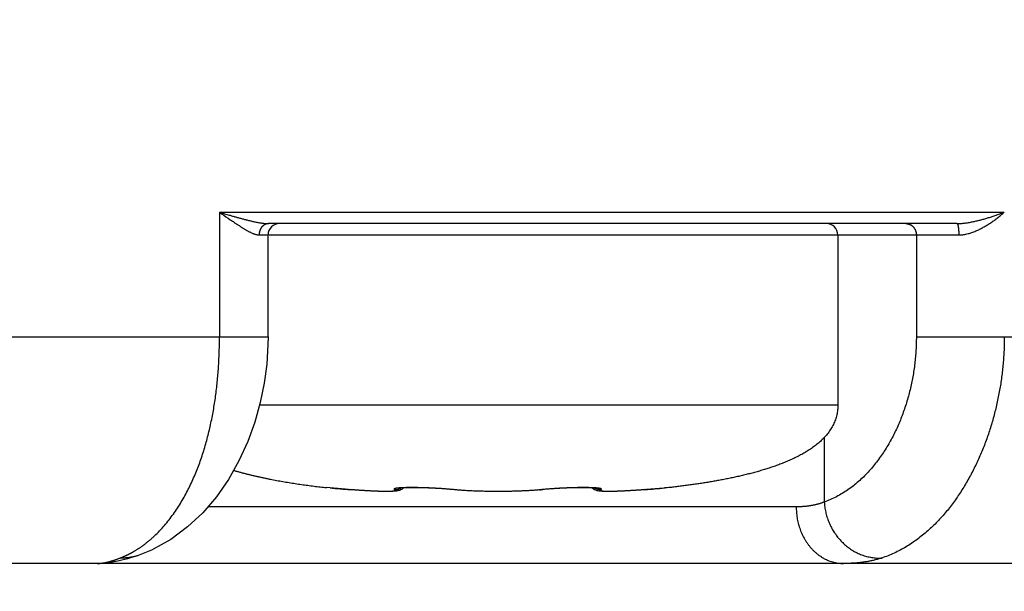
# Model space of a CAD drawing. Header units: millimetres. Extents: x 0 to 1300, y 0 to 891.
# Tile 90 of 127: x 378 to 387, y 429 to 434. Entities that reach past the tile are written whole.
import ezdxf

# ---------------------------------------------------------------- set-up
doc = ezdxf.new("R2010")
doc.units = ezdxf.units.MM
doc.header["$LTSCALE"] = 0.545669
doc.layers.add('NoLayerName_001', color=7, linetype='Continuous')
doc.styles.get("Standard").update_dxf_attribs({"font": 'txt', "bigfont": 'extfont2'})
doc.dimstyles.get("Standard").update_dxf_attribs({"dimtxt": 2.5, "dimasz": 2.5, "dimexe": 1, "dimexo": 1, "dimtad": 1, "dimdec": 3, "dimzin": 0, "dimdsep": 46, "dimtxsty": 'Standard', "dimcen": 2.5, "dimadec": 3, "dimazin": 0, "dimtfac": 0.75, "dimtdec": 3, "dimtmove": 0, "dimatfit": 3, "dimfxl": 1, "dimarcsym": 0})

# ---------------------------------------------------------------- blocks, each defined once
blk = doc.blocks.new('_OPEN30')
at = {"color": 0, "linetype": 'ByBlock', "lineweight": -2}
for p, q in [((-1, 0.267949), (0, 0)), ((0, 0), (-1, -0.267949)), ((0, 0), (-1, 0))]:
    blk.add_line(p, q, dxfattribs=at)
blk = doc.blocks.new('*D28')
at = {"layer": 'Defpoints', "color": 0}
for p in [(338.0505, 432.522), (392.0005, 431.7794), (338.0505, 387.4894)]:
    blk.add_point(p, dxfattribs=at)
at = {"layer": 'NoLayerName_001', "color": 0, "linetype": 'Continuous', "lineweight": 13}
for p, q in [((338.0505, 429.522), (338.0505, 384.4894)), ((392.0005, 428.7794), (392.0005, 384.4894)), ((387.5005, 387.4894), (342.5505, 387.4894))]:
    blk.add_line(p, q, dxfattribs=at)
at = {"layer": 'NoLayerName_001', "color": 0, "lineweight": 13, "xscale": 4.5, "yscale": 4.5, "zscale": 4.5, "rotation": 180}
blk.add_blockref('_OPEN30', (338.0505, 387.4894), dxfattribs=at)
at = {"layer": 'NoLayerName_001', "color": 0, "lineweight": 13, "xscale": 4.5, "yscale": 4.5, "zscale": 4.5}
blk.add_blockref('_OPEN30', (392.0005, 387.4894), dxfattribs=at)
at = {"layer": 'NoLayerName_001', "color": 0, "lineweight": 13, "insert": (365.0255, 396.6424), "char_height": 10.5, "attachment_point": 5}
blk.add_mtext('\\W0.8000;５４', dxfattribs=at)
blk = doc.blocks.new('*D30')
at = {"layer": 'Defpoints', "color": 0}
for p in [(337.5, 522.5), (510, 495), (337.5, 368.7081)]:
    blk.add_point(p, dxfattribs=at)
at = {"layer": 'NoLayerName_001', "color": 0, "linetype": 'Continuous', "lineweight": 13}
for p, q in [((337.5, 519.5), (337.5, 365.7081)), ((510, 492), (510, 365.7081)), ((505.5, 368.7081), (342, 368.7081))]:
    blk.add_line(p, q, dxfattribs=at)
at = {"layer": 'NoLayerName_001', "color": 0, "lineweight": 13, "xscale": 4.5, "yscale": 4.5, "zscale": 4.5, "rotation": 180}
blk.add_blockref('_OPEN30', (337.5, 368.7081), dxfattribs=at)
at = {"layer": 'NoLayerName_001', "color": 0, "lineweight": 13, "xscale": 4.5, "yscale": 4.5, "zscale": 4.5}
blk.add_blockref('_OPEN30', (510, 368.7081), dxfattribs=at)
at = {"layer": 'NoLayerName_001', "color": 0, "lineweight": 13, "insert": (423.75, 378.0029), "char_height": 10.5, "attachment_point": 5}
blk.add_mtext('\\W0.8000;１７３', dxfattribs=at)

msp = doc.modelspace()

# ---------------------------------------------------------------- linework, layer by layer
at = {"layer": 'NoLayerName_001', "color": 60, "linetype": 'Continuous', "lineweight": 25}
for p, q in [((380.0465, 432.2), (380.0465, 431.1)), ((380.0465, 432.2), (386.9687, 432.2)), ((386.5505, 432.1), (380.4803, 432.1)), ((380.3961, 432), (380.4752, 432)), ((380.4752, 431.1), (380.4752, 432)), ((380.485, 432), (386.5671, 432)), ((385.5005, 432), (385.5005, 430.5)), ((386.193, 432), (386.193, 431.1)), ((378.0505, 431.1), (380.4752, 431.1)), ((386.193, 431.1), (392.0505, 431.1)), ((380.401, 430.5), (385.5005, 430.5)), ((385.3808, 430.2124), (385.3808, 429.6428)), ((380.9918, 429.7696), (380.9894, 429.7699)), ((381.0215, 429.767), (380.9894, 429.7699)), ((381.1546, 429.7557), (380.9918, 429.7696)), ((381.2011, 429.7519), (381.2018, 429.7518)), ((382.1353, 429.749), (382.0919, 429.7531)), ((382.1106, 429.7519), (382.1033, 429.752)), ((382.5362, 429.7355), (382.5005, 429.7353)), ((382.538, 429.7355), (382.5005, 429.7353)), ((382.5957, 429.7362), (382.5362, 429.7355)), ((382.6529, 429.7375), (382.5939, 429.7361)), ((382.7092, 429.7394), (382.6512, 429.7374)), ((382.764, 429.742), (382.7075, 429.7393)), ((382.8168, 429.7452), (382.7623, 429.7419)), ((382.8672, 429.7491), (382.8152, 429.7451)), ((382.8666, 429.7491), (382.8657, 429.749)), ((382.9126, 429.7534), (382.8672, 429.7491)), ((382.8904, 429.7519), (382.8977, 429.752)), ((382.9317, 429.7551), (382.9091, 429.7531)), ((382.9515, 429.7568), (382.9272, 429.7548)), ((382.9655, 429.7579), (382.946, 429.7564)), ((382.9855, 429.7594), (382.9515, 429.7568)), ((383.0059, 429.7607), (382.972, 429.7584)), ((383.0265, 429.762), (382.993, 429.7599)), ((383.0474, 429.7632), (383.0144, 429.7613)), ((383.0682, 429.7643), (383.036, 429.7626)), ((383.089, 429.7653), (383.0577, 429.7638)), ((383.1096, 429.7662), (383.0795, 429.7649)), ((383.1299, 429.7669), (383.1011, 429.7658)), ((383.1499, 429.7676), (383.1224, 429.7667)), ((383.1695, 429.7682), (383.1434, 429.7674)), ((383.1885, 429.7686), (383.164, 429.768)), ((383.2069, 429.7689), (383.184, 429.7685)), ((383.2247, 429.7691), (383.2033, 429.7689)), ((383.2417, 429.7692), (383.222, 429.7691)), ((383.258, 429.7692), (383.2399, 429.7692)), ((383.2734, 429.7691), (383.2569, 429.7692)), ((383.2879, 429.7689), (383.2734, 429.7691)), ((383.3024, 429.7686), (383.2882, 429.7689)), ((383.3155, 429.7683), (383.3015, 429.7687)), ((383.3275, 429.7678), (383.3142, 429.7683)), ((383.3384, 429.7673), (383.3258, 429.7679)), ((383.8119, 429.7529), (383.7592, 429.7487)), ((383.7999, 429.7519), (383.7992, 429.7518)), ((383.9671, 429.7659), (383.8119, 429.7529)), ((384.0092, 429.7696), (383.9671, 429.7659)), ((383.9949, 429.7684), (383.9732, 429.7665)), ((384.0116, 429.7699), (383.9949, 429.7684)), ((384.0116, 429.7699), (384.0092, 429.7696)), ((385.1333, 429.6), (379.9435, 429.6)), ((389.0505, 429.1), (355.6505, 429.1)), ((379.3285, 429.1709), (379.3281, 429.1708))]:
    msp.add_line(p, q, dxfattribs=at)
for points in [[(380.4752, 431.1), (380.4743, 431.0326), (380.4637, 430.8604), (380.4413, 430.6909), (380.4068, 430.5207), (380.3587, 430.3482), (380.2964, 430.1762), (380.2184, 430.0053), (380.1257, 429.8414), (380.0192, 429.6884), (379.8988, 429.5478), (379.7657, 429.4228), (379.6163, 429.3125), (379.4469, 429.219), (379.3281, 429.1708)], [(381.5658, 429.736), (381.5542, 429.7357), (381.5416, 429.7354), (381.528, 429.7353), (381.5133, 429.7354), (381.4973, 429.7356), (381.4802, 429.7359), (381.4619, 429.7364), (381.4423, 429.7371), (381.4215, 429.7379), (381.3995, 429.7389), (381.3763, 429.74), (381.3518, 429.7414), (381.3263, 429.7429), (381.2996, 429.7446), (381.2719, 429.7465), (381.2431, 429.7486), (381.2135, 429.7509), (381.1546, 429.7557)], [(381.6582, 429.7573), (381.6455, 429.7504), (381.634, 429.7458), (381.6235, 429.7427), (381.614, 429.7407), (381.6049, 429.7392), (381.5958, 429.738), (381.5864, 429.7372), (381.5764, 429.7365), (381.5658, 429.736)], [(382.0919, 429.7531), (382.0738, 429.7548), (382.0549, 429.7564), (382.0354, 429.7579), (382.0153, 429.7594), (381.9948, 429.7608), (381.9739, 429.7621), (381.953, 429.7632), (381.9319, 429.7643), (381.911, 429.7653), (381.8902, 429.7662), (381.8696, 429.767), (381.8495, 429.7677), (381.8298, 429.7682), (381.8106, 429.7686), (381.7921, 429.7689), (381.7742, 429.7691), (381.7572, 429.7692), (381.7409, 429.7692), (381.7255, 429.7691), (381.711, 429.7689), (381.6975, 429.7686), (381.685, 429.7682), (381.6735, 429.7678), (381.6631, 429.7673), (381.6538, 429.7667), (381.6457, 429.7661), (381.6388, 429.7655), (381.6332, 429.7649), (381.6302, 429.7645)], [(381.6719, 429.7677), (381.6708, 429.7666), (381.658, 429.7572)], [(382.5005, 429.7353), (382.4648, 429.7355), (382.4071, 429.7361), (382.3499, 429.7374), (382.2935, 429.7393), (382.2387, 429.7419), (382.1858, 429.7451), (382.1353, 429.749)], [(383.3422, 429.7577), (383.3294, 429.7674), (383.329, 429.7677)], [(383.3743, 429.7641), (383.3753, 429.7638), (383.3753, 429.7638), (383.3731, 429.7642), (383.3691, 429.7647), (383.3635, 429.7654), (383.3565, 429.766), (383.348, 429.7667), (383.3384, 429.7673)], [(383.4356, 429.736), (383.4249, 429.7365), (383.4149, 429.7372), (383.4054, 429.738), (383.3962, 429.7392), (383.387, 429.7407), (383.3774, 429.7428), (383.3667, 429.7459), (383.3551, 429.7506), (383.3422, 429.7577)], [(383.7592, 429.7487), (383.7304, 429.7466), (383.7025, 429.7447), (383.6758, 429.7429), (383.6501, 429.7414), (383.6257, 429.7401), (383.6024, 429.7389), (383.5803, 429.7379), (383.5595, 429.7371), (383.5399, 429.7364), (383.5215, 429.7359), (383.5043, 429.7356), (383.4883, 429.7354), (383.4735, 429.7353), (383.4598, 429.7354), (383.4472, 429.7356), (383.4356, 429.736)], [(379.1609, 429.1226), (379.089, 429.1093), (379.0167, 429.1016), (378.9663, 429.1)], [(379.3285, 429.171), (379.3099, 429.1646), (379.2341, 429.141), (379.1609, 429.1226)]]:
    msp.add_lwpolyline(points, dxfattribs=at)
for centre, radius, start, end in [((380.5752, 432), 0.1, 90.0004, 180), ((385.4005, 432), 0.1, 0, 90.00003), ((383.7386, 460.9114), 31.2626, 265.0141, 265.34434), ((381.8505, 427.1538), 2.6111, 84.43795, 84.9076), ((381.8774, 427.4305), 2.3331, 84.26166, 84.43536), ((382.674, 431.9053), 2.1643, 275.28919, 275.73921), ((383.1192, 427.4771), 2.2863, 95.56643, 95.74289), ((383.1602, 427.049), 2.7163, 95.00032, 95.55156), ((381.2761, 460.7503), 31.101, 274.65472, 274.97506)]:
    msp.add_arc(centre, radius, start, end, dxfattribs=at)
for points, knots in [([(380.0465, 432.2), (380.0529, 432.1956), (380.0848, 432.1738), (380.1229, 432.1473), (380.158, 432.1233), (380.1708, 432.1146), (380.1804, 432.1081), (380.19, 432.1017), (380.1997, 432.0953), (380.2093, 432.0889), (380.219, 432.0825), (380.2288, 432.0762), (380.2386, 432.0699), (380.2484, 432.0637), (380.2582, 432.0576), (380.2682, 432.0516), (380.2781, 432.0456), (380.2882, 432.0399), (380.2984, 432.0343), (380.3086, 432.0288), (380.319, 432.0236), (380.3294, 432.0186), (380.34, 432.0139), (380.3508, 432.0097), (380.3618, 432.0059), (380.3731, 432.0028), (380.3845, 432.0004), (380.3923, 432.0003), (380.3961, 432)], [0, 0, 0, 0, 0.0231943, 0.1159673, 0.1391534, 0.150746, 0.162339, 0.173933, 0.1855287, 0.1971268, 0.208728, 0.2203331, 0.2319431, 0.2435571, 0.2551721, 0.2667851, 0.2783939, 0.289997, 0.3015941, 0.3131858, 0.3247741, 0.3363621, 0.3479529, 0.3595572, 0.3711976, 0.3828763, 0.3945179, 0.4061072, 0.4061072, 0.4061072, 0.4061072]), ([(380.0465, 432.2), (380.0751, 432.1918), (380.1132, 432.1808), (380.1561, 432.1685), (380.1752, 432.1631), (380.1895, 432.1591), (380.2038, 432.1551), (380.2181, 432.1512), (380.2325, 432.1473), (380.2468, 432.1434), (380.2612, 432.1396), (380.2756, 432.1359), (380.29, 432.1322), (380.3044, 432.1286), (380.3189, 432.1251), (380.3333, 432.1217), (380.3478, 432.1185), (380.3624, 432.1154), (380.377, 432.1124), (380.3916, 432.1095), (380.4063, 432.1069), (380.421, 432.1046), (380.4358, 432.1027), (380.4506, 432.1012), (380.4655, 432.1002), (380.4754, 432.1001), (380.4803, 432.1)], [0, 0, 0, 0, 0.0892017, 0.1189395, 0.13381, 0.1486811, 0.1635519, 0.1784217, 0.19329, 0.208156, 0.2230193, 0.2378794, 0.2527366, 0.2675932, 0.2824516, 0.2973144, 0.3121848, 0.327066, 0.3419618, 0.3568744, 0.3717931, 0.3867047, 0.4016004, 0.4164774, 0.4313399, 0.4462005, 0.4462005, 0.4462005, 0.4462005]), ([(386.5505, 432.1), (386.5563, 432.1001), (386.5678, 432.1002), (386.585, 432.1011), (386.6022, 432.1026), (386.6194, 432.1045), (386.6366, 432.1068), (386.6537, 432.1095), (386.6707, 432.1126), (386.6877, 432.1159), (386.7046, 432.1194), (386.7214, 432.1232), (386.7382, 432.1273), (386.755, 432.1315), (386.7716, 432.1359), (386.7883, 432.1405), (386.8049, 432.1453), (386.8214, 432.1502), (386.838, 432.1552), (386.8544, 432.1604), (386.8709, 432.1657), (386.8873, 432.1712), (386.9036, 432.1768), (386.9199, 432.1824), (386.9362, 432.1882), (386.9525, 432.194), (386.9633, 432.198), (386.9687, 432.2)], [0, 0, 0, 0, 0.0172647, 0.0345349, 0.051817, 0.0691122, 0.0864177, 0.1037263, 0.1210278, 0.1383152, 0.1555916, 0.1728608, 0.1901259, 0.2073893, 0.2246527, 0.2419173, 0.2591837, 0.2764522, 0.2937229, 0.3109957, 0.3282702, 0.345546, 0.3628225, 0.3800986, 0.3973735, 0.4146459, 0.4319146, 0.4319146, 0.4319146, 0.4319146]), ([(386.5671, 432), (386.5732, 432.0002), (386.5854, 432.0003), (386.6035, 432.0023), (386.6216, 432.0051), (386.6396, 432.009), (386.6574, 432.0136), (386.6749, 432.0191), (386.6923, 432.0251), (386.7093, 432.0317), (386.7262, 432.0388), (386.7428, 432.0464), (386.7591, 432.0545), (386.7753, 432.063), (386.7913, 432.0718), (386.8071, 432.0809), (386.8227, 432.0904), (386.8381, 432.1002), (386.8533, 432.1103), (386.8684, 432.1207), (386.8833, 432.1313), (386.898, 432.1422), (386.9125, 432.1533), (386.9268, 432.1647), (386.9409, 432.1762), (386.9549, 432.188), (386.9641, 432.196), (386.9687, 432.2)], [0, 0, 0, 0, 0.0182373, 0.0364987, 0.0548046, 0.0731567, 0.0915407, 0.1099284, 0.128281, 0.1465841, 0.1648538, 0.1831044, 0.2013467, 0.2195884, 0.2378341, 0.2560862, 0.2743456, 0.2926126, 0.310887, 0.3291677, 0.3474532, 0.3657413, 0.3840292, 0.4023139, 0.4205914, 0.4388577, 0.4571079, 0.4571079, 0.4571079, 0.4571079]), ([(380.4803, 432.1), (380.4784, 432.0999), (380.4746, 432.0999), (380.4689, 432.0991), (380.4632, 432.0979), (380.4577, 432.0963), (380.4523, 432.0943), (380.447, 432.0919), (380.442, 432.0891), (380.4372, 432.0859), (380.4326, 432.0825), (380.4282, 432.0787), (380.4242, 432.0746), (380.4203, 432.0703), (380.4168, 432.0657), (380.4135, 432.0609), (380.4105, 432.0559), (380.4078, 432.0507), (380.4054, 432.0454), (380.4032, 432.0399), (380.4013, 432.0344), (380.3997, 432.0287), (380.3984, 432.023), (380.3974, 432.0173), (380.3967, 432.0115), (380.3962, 432.0058), (380.3962, 432.0019), (380.3961, 432)], [0, 0, 0, 0, 0.0057244, 0.0114725, 0.0172399, 0.0230185, 0.0287976, 0.0345655, 0.0403168, 0.0460607, 0.0518056, 0.0575575, 0.0633203, 0.0690958, 0.0748856, 0.0806923, 0.086517, 0.0923587, 0.0982143, 0.1040797, 0.1099492, 0.1158162, 0.1216733, 0.1275127, 0.1333261, 0.1391053, 0.1448422, 0.1448422, 0.1448422, 0.1448422]), ([(386.1015, 432.1), (386.1035, 432.0999), (386.1075, 432.0999), (386.1134, 432.0992), (386.1193, 432.0981), (386.1251, 432.0966), (386.1308, 432.0948), (386.1363, 432.0925), (386.1417, 432.0899), (386.1469, 432.0869), (386.1518, 432.0836), (386.1566, 432.08), (386.1611, 432.0761), (386.1653, 432.0718), (386.1693, 432.0673), (386.1729, 432.0625), (386.1763, 432.0575), (386.1794, 432.0522), (386.1822, 432.0468), (386.1847, 432.0413), (386.1869, 432.0356), (386.1887, 432.0297), (386.1903, 432.0239), (386.1915, 432.0179), (386.1923, 432.0119), (386.1929, 432.006), (386.1929, 432.002), (386.193, 432)], [0, 0, 0, 0, 0.005936, 0.0118926, 0.0178656, 0.0238485, 0.0298334, 0.0358119, 0.0417774, 0.0477346, 0.0536902, 0.0596506, 0.0656216, 0.0716089, 0.0776179, 0.0836512, 0.0897081, 0.0957857, 0.1018791, 0.1079824, 0.1140881, 0.1201885, 0.126275, 0.1323392, 0.1383727, 0.1443679, 0.1503178, 0.1503178, 0.1503178, 0.1503178]), ([(386.5505, 432.1), (386.5514, 432.0996), (386.5534, 432.099), (386.5551, 432.0963), (386.5564, 432.0937), (386.5574, 432.0909), (386.5583, 432.0881), (386.5592, 432.0853), (386.5599, 432.0824), (386.5606, 432.0795), (386.5612, 432.0766), (386.5617, 432.0737), (386.5622, 432.0708), (386.5627, 432.0678), (386.5631, 432.0649), (386.5636, 432.0619), (386.5639, 432.059), (386.5643, 432.0561), (386.5646, 432.0531), (386.5649, 432.0502), (386.5651, 432.0473), (386.5654, 432.0443), (386.5656, 432.0414), (386.5658, 432.0384), (386.566, 432.0355), (386.5662, 432.0325), (386.5664, 432.0296), (386.5665, 432.0266), (386.5666, 432.0237), (386.5667, 432.0207), (386.5668, 432.0177), (386.5669, 432.0148), (386.567, 432.0118), (386.567, 432.0089), (386.5671, 432.0059), (386.5671, 432.003), (386.5671, 432.001), (386.5671, 432)], [0, 0, 0, 0, 0.0029414, 0.0060168, 0.0089553, 0.0118793, 0.0148152, 0.017764, 0.0207249, 0.0236957, 0.0266735, 0.0296545, 0.0326342, 0.0356085, 0.0385773, 0.0415414, 0.0445017, 0.0474591, 0.0504141, 0.0533675, 0.05632, 0.0592722, 0.0622246, 0.0651777, 0.068132, 0.0710876, 0.0740441, 0.0770015, 0.0799596, 0.0829182, 0.0858772, 0.0888365, 0.0917957, 0.0947549, 0.0977137, 0.1006721, 0.1036298, 0.1036298, 0.1036298, 0.1036298]), ([(379.4616, 429.333), (379.4768, 429.3477), (379.5079, 429.3767), (379.551, 429.4236), (379.5921, 429.4724), (379.6308, 429.5232), (379.6674, 429.5755), (379.7018, 429.6293), (379.7341, 429.6843), (379.7643, 429.7404), (379.7926, 429.7975), (379.8191, 429.8555), (379.8437, 429.9142), (379.8666, 429.9737), (379.8879, 430.0337), (379.9076, 430.0943), (379.9258, 430.1553), (379.9425, 430.2168), (379.9577, 430.2787), (379.9716, 430.3408), (379.9842, 430.4033), (379.9955, 430.466), (380.0056, 430.5289), (380.0145, 430.592), (380.0222, 430.6552), (380.0289, 430.7186), (380.0344, 430.782), (380.0389, 430.8456), (380.0423, 430.9091), (380.0447, 430.9728), (380.0463, 431.0364), (380.0464, 431.0788), (380.0465, 431.1)], [0, 0, 0, 0, 0.063622, 0.12732, 0.191104, 0.254951, 0.318811, 0.382616, 0.446361, 0.51008, 0.573795, 0.637514, 0.701235, 0.764945, 0.828631, 0.892306, 0.955982, 1.019669, 1.083371, 1.147086, 1.21081, 1.274534, 1.338248, 1.40195, 1.465644, 1.529333, 1.593017, 1.656695, 1.720365, 1.784023, 1.847663, 1.91128, 1.91128, 1.91128, 1.91128]), ([(386.193, 431.1), (386.1927, 431.0804), (386.1925, 431.0412), (386.1897, 430.9825), (386.1854, 430.9238), (386.1793, 430.8652), (386.1715, 430.8067), (386.1619, 430.7485), (386.1506, 430.6906), (386.1376, 430.633), (386.1228, 430.5758), (386.1063, 430.5192), (386.0881, 430.463), (386.0682, 430.4075), (386.0466, 430.3527), (386.0231, 430.2986), (385.9978, 430.2454), (385.9707, 430.1932), (385.9416, 430.142), (385.9107, 430.0919), (385.8778, 430.0431), (385.843, 429.9956), (385.8061, 429.9496), (385.7672, 429.9053), (385.7261, 429.8631), (385.6829, 429.8229), (385.6376, 429.7852), (385.59, 429.7501), (385.5404, 429.7179), (385.4889, 429.6891), (385.4359, 429.6633), (385.399, 429.6499), (385.3808, 429.6428)], [0, 0, 0, 0, 0.058739, 0.11755, 0.176422, 0.235345, 0.294308, 0.3533, 0.412311, 0.471332, 0.530353, 0.589369, 0.648371, 0.707351, 0.766298, 0.825208, 0.884081, 0.942926, 1.001757, 1.060597, 1.119476, 1.178393, 1.237313, 1.296217, 1.35511, 1.414021, 1.473007, 1.532096, 1.591192, 1.650207, 1.70909, 1.767836, 1.767836, 1.767836, 1.767836]), ([(386.9686, 431.1), (386.9684, 431.0803), (386.9683, 431.0409), (386.9662, 430.9819), (386.963, 430.9228), (386.9584, 430.8637), (386.9525, 430.8048), (386.9454, 430.7459), (386.9369, 430.6872), (386.9272, 430.6287), (386.9162, 430.5705), (386.9039, 430.5125), (386.8903, 430.4548), (386.8755, 430.3974), (386.8593, 430.3405), (386.8419, 430.2839), (386.8233, 430.2278), (386.8033, 430.1722), (386.7821, 430.1171), (386.7595, 430.0626), (386.7356, 430.0086), (386.7104, 429.9552), (386.6838, 429.9025), (386.6558, 429.8505), (386.6264, 429.7993), (386.5955, 429.7489), (386.5632, 429.6995), (386.5293, 429.6511), (386.494, 429.6037), (386.4571, 429.5576), (386.4186, 429.5128), (386.3786, 429.4694), (386.3369, 429.4276), (386.2936, 429.3875), (386.2484, 429.3492), (386.2015, 429.3128), (386.1529, 429.2787), (386.1026, 429.2469), (386.051, 429.2174), (386.0152, 429.2005), (385.9975, 429.1917)], [0, 0, 0, 0, 0.059041, 0.11815, 0.177317, 0.236531, 0.295784, 0.355064, 0.414362, 0.473667, 0.532969, 0.592259, 0.651528, 0.710766, 0.769965, 0.829117, 0.888221, 0.947286, 1.006321, 1.06534, 1.124356, 1.183385, 1.242428, 1.301479, 1.360534, 1.419595, 1.478668, 1.537749, 1.596819, 1.655868, 1.714891, 1.773895, 1.832904, 1.891963, 1.951133, 2.010467, 2.069907, 2.129368, 2.18878, 2.248092, 2.248092, 2.248092, 2.248092]), ([(385.5005, 430.5), (385.5003, 430.4926), (385.5002, 430.4777), (385.4983, 430.4554), (385.4953, 430.4333), (385.491, 430.4114), (385.4854, 430.3898), (385.4786, 430.3686), (385.4706, 430.3477), (385.4614, 430.3273), (385.4511, 430.3075), (385.4398, 430.2882), (385.4276, 430.2695), (385.4145, 430.2515), (385.4005, 430.2341), (385.3858, 430.2173), (385.3704, 430.2012), (385.3544, 430.1856), (385.3379, 430.1706), (385.3209, 430.1562), (385.3034, 430.1423), (385.2856, 430.1289), (385.2674, 430.116), (385.2488, 430.1036), (385.23, 430.0916), (385.211, 430.0801), (385.1917, 430.0689), (385.1722, 430.0581), (385.1524, 430.0477), (385.1325, 430.0377), (385.1125, 430.028), (385.0923, 430.0186), (385.0719, 430.0095), (385.0514, 430.0007), (385.0308, 429.9921), (385.0101, 429.9838), (384.9893, 429.9758), (384.9685, 429.968), (384.9475, 429.9605), (384.9264, 429.9531), (384.9124, 429.9484), (384.9053, 429.946)], [0, 0, 0, 0, 0.0222994, 0.0446127, 0.0669223, 0.0892237, 0.1115278, 0.1338462, 0.1561844, 0.1785372, 0.2008927, 0.2232338, 0.2455435, 0.2678332, 0.2901206, 0.3124144, 0.3347121, 0.3570121, 0.3793182, 0.4016295, 0.4239401, 0.4462428, 0.4685407, 0.4908372, 0.5131335, 0.5354282, 0.5577213, 0.5800147, 0.6023087, 0.6246024, 0.6468944, 0.6691853, 0.6914761, 0.7137671, 0.7360575, 0.7583471, 0.7806363, 0.8029257, 0.8252154, 0.8475051, 0.8697947, 0.8697947, 0.8697947, 0.8697947]), ([(380.1715, 429.9223), (380.1804, 429.9197), (380.1981, 429.9144), (380.2249, 429.9069), (380.2518, 429.8996), (380.2787, 429.8926), (380.3057, 429.8858), (380.3327, 429.8792), (380.3598, 429.8728), (380.3869, 429.8666), (380.4141, 429.8606), (380.4413, 429.8548), (380.4685, 429.8492), (380.4958, 429.8438), (380.5231, 429.8385), (380.5504, 429.8334), (380.5778, 429.8284), (380.6052, 429.8236), (380.6326, 429.819), (380.6601, 429.8144), (380.6875, 429.8101), (380.715, 429.8058), (380.7425, 429.8017), (380.7701, 429.7977), (380.7976, 429.7938), (380.8252, 429.79), (380.8527, 429.7864), (380.8803, 429.7828), (380.9079, 429.7794), (380.9355, 429.7761), (380.9632, 429.7728), (380.9816, 429.7707), (380.9908, 429.7697)], [0, 0, 0, 0, 0.0278139, 0.0556293, 0.0834463, 0.1112649, 0.1390847, 0.166905, 0.1947248, 0.2225432, 0.2503602, 0.2781764, 0.305992, 0.3338075, 0.3616228, 0.389438, 0.417253, 0.4450677, 0.4728824, 0.5006973, 0.5285123, 0.5563275, 0.5841429, 0.6119582, 0.6397734, 0.6675883, 0.6954031, 0.7232177, 0.7510322, 0.7788465, 0.8066605, 0.8344741, 0.8344741, 0.8344741, 0.8344741]), ([(384.9053, 429.946), (384.8983, 429.9437), (384.8841, 429.9391), (384.8629, 429.9324), (384.8416, 429.9258), (384.8202, 429.9194), (384.7988, 429.9133), (384.7773, 429.9072), (384.7558, 429.9014), (384.7343, 429.8957), (384.7127, 429.8901), (384.691, 429.8847), (384.6694, 429.8794), (384.6477, 429.8743), (384.626, 429.8693), (384.6042, 429.8644), (384.5824, 429.8597), (384.5606, 429.855), (384.5388, 429.8505), (384.517, 429.8461), (384.4951, 429.8418), (384.4732, 429.8376), (384.4513, 429.8335), (384.4294, 429.8295), (384.4074, 429.8256), (384.3855, 429.8219), (384.3635, 429.8182), (384.3415, 429.8145), (384.3195, 429.811), (384.2974, 429.8076), (384.2754, 429.8042), (384.2534, 429.8009), (384.2313, 429.7977), (384.2092, 429.7946), (384.1872, 429.7916), (384.1651, 429.7886), (384.143, 429.7857), (384.1209, 429.7829), (384.0987, 429.7801), (384.0766, 429.7774), (384.0619, 429.7757), (384.0545, 429.7748)], [0, 0, 0, 0, 0.0222902, 0.0445813, 0.0668738, 0.0891676, 0.1114626, 0.1337584, 0.1560545, 0.1783502, 0.2006446, 0.2229374, 0.2452289, 0.2675194, 0.2898094, 0.312099, 0.3343883, 0.3566775, 0.3789667, 0.4012557, 0.4235445, 0.445833, 0.4681213, 0.4904096, 0.512698, 0.5349865, 0.5572752, 0.5795641, 0.6018531, 0.6241422, 0.6464313, 0.6687203, 0.6910091, 0.7132976, 0.735586, 0.7578742, 0.7801623, 0.8024504, 0.8247383, 0.847026, 0.8693136, 0.8693136, 0.8693136, 0.8693136]), ([(381.4376, 429.7373), (381.4349, 429.7374), (381.4297, 429.7376), (381.4218, 429.738), (381.4139, 429.7383), (381.406, 429.7386), (381.3981, 429.739), (381.3889, 429.7394), (381.3784, 429.74), (381.3665, 429.7406), (381.3547, 429.7412), (381.3429, 429.7419), (381.3311, 429.7426), (381.3192, 429.7433), (381.3074, 429.7441), (381.2956, 429.7449), (381.2838, 429.7457), (381.272, 429.7465), (381.2601, 429.7473), (381.2483, 429.7482), (381.2365, 429.7491), (381.2247, 429.75), (381.2129, 429.7509), (381.205, 429.7516), (381.2011, 429.7519)], [0, 0, 0, 0, 0.0078985, 0.015797, 0.0236955, 0.031594, 0.0394925, 0.047391, 0.0592388, 0.0710866, 0.0829344, 0.0947822, 0.1066301, 0.118478, 0.1303259, 0.1421738, 0.1540217, 0.1658695, 0.1777174, 0.1895652, 0.2014131, 0.2132609, 0.2251086, 0.2369564, 0.2369564, 0.2369564, 0.2369564]), ([(381.591, 429.7519), (381.5922, 429.7513), (381.5946, 429.7503), (381.5978, 429.7484), (381.6017, 429.7456), (381.5989, 429.7415), (381.5952, 429.7406), (381.5914, 429.7395), (381.5875, 429.7388), (381.5836, 429.7382), (381.5796, 429.7378), (381.5757, 429.7374), (381.5718, 429.7371), (381.5678, 429.7368), (381.5639, 429.7366), (381.56, 429.7364), (381.556, 429.7362), (381.5521, 429.7361), (381.5481, 429.7359), (381.5442, 429.7358), (381.5402, 429.7358), (381.5363, 429.7357), (381.5323, 429.7356), (381.5284, 429.7356), (381.5244, 429.7356), (381.5205, 429.7356), (381.5165, 429.7356), (381.5126, 429.7356), (381.5086, 429.7356), (381.5047, 429.7357), (381.5007, 429.7357), (381.4968, 429.7358), (381.4928, 429.7358), (381.4889, 429.7359), (381.4836, 429.736), (381.477, 429.7361), (381.4691, 429.7363), (381.4612, 429.7366), (381.4533, 429.7368), (381.4455, 429.7371), (381.4402, 429.7372), (381.4376, 429.7373)], [0, 0, 0, 0, 0.0039651, 0.0079123, 0.0118406, 0.0155115, 0.0194587, 0.02341, 0.0273593, 0.0313082, 0.035258, 0.0392074, 0.0431566, 0.0471059, 0.0510553, 0.0550046, 0.058954, 0.0629034, 0.0668529, 0.0708024, 0.0747518, 0.0787012, 0.0826505, 0.0865998, 0.0905491, 0.0944984, 0.0984476, 0.1023969, 0.1063462, 0.1102955, 0.1142448, 0.1181941, 0.1221433, 0.1260926, 0.1300419, 0.1379404, 0.145839, 0.1537375, 0.161636, 0.1695345, 0.177433, 0.177433, 0.177433, 0.177433]), ([(381.5958, 429.7616), (381.5954, 429.7615), (381.5945, 429.7612), (381.5932, 429.7609), (381.5919, 429.7605), (381.5907, 429.7601), (381.5894, 429.7595), (381.5882, 429.759), (381.5871, 429.7582), (381.586, 429.7573), (381.5856, 429.7559), (381.5864, 429.7547), (381.5874, 429.7538), (381.5885, 429.7531), (381.5897, 429.7524), (381.5905, 429.7521), (381.591, 429.7519)], [0, 0, 0, 0, 0.00135314, 0.00270785, 0.00406084, 0.00540927, 0.00675254, 0.00809304, 0.00943795, 0.01079985, 0.01213117, 0.01346743, 0.01482694, 0.01616958, 0.01751535, 0.01886259, 0.01886259, 0.01886259, 0.01886259]), ([(381.591, 429.7519), (381.5919, 429.7519), (381.5939, 429.7518), (381.5968, 429.7518), (381.5997, 429.7518), (381.6026, 429.752), (381.6055, 429.7523), (381.6084, 429.7526), (381.6113, 429.753), (381.6142, 429.7535), (381.617, 429.7541), (381.6199, 429.7548), (381.6227, 429.7556), (381.6255, 429.7564), (381.6283, 429.7573), (381.631, 429.7584), (381.6337, 429.7594), (381.6364, 429.7606), (381.6391, 429.7619), (381.6417, 429.7632), (381.6442, 429.7646), (381.6459, 429.7656), (381.6467, 429.7661)], [0, 0, 0, 0, 0.00291025, 0.00582339, 0.00873915, 0.01165724, 0.01457733, 0.01749906, 0.02042208, 0.023346, 0.02627046, 0.0291951, 0.03211961, 0.03504375, 0.03796727, 0.04088988, 0.04381127, 0.04673111, 0.04964907, 0.05256479, 0.05547796, 0.05838824, 0.05838824, 0.05838824, 0.05838824]), ([(381.6506, 429.7677), (381.6497, 429.7676), (381.6479, 429.7675), (381.6457, 429.7674), (381.6439, 429.7673), (381.6426, 429.7672), (381.6412, 429.7671), (381.6399, 429.767), (381.6385, 429.7669), (381.6372, 429.7668), (381.6359, 429.7667), (381.6345, 429.7666), (381.6332, 429.7665), (381.6318, 429.7664), (381.6305, 429.7663), (381.6292, 429.7662), (381.6278, 429.7661), (381.6265, 429.7659), (381.6251, 429.7658), (381.6238, 429.7657), (381.6225, 429.7656), (381.6211, 429.7654), (381.6198, 429.7653), (381.6184, 429.7651), (381.6171, 429.765), (381.6158, 429.7648), (381.6144, 429.7647), (381.6131, 429.7645), (381.6118, 429.7644), (381.6104, 429.7642), (381.6091, 429.764), (381.6078, 429.7638), (381.6064, 429.7636), (381.6051, 429.7634), (381.6038, 429.7632), (381.6024, 429.763), (381.6011, 429.7627), (381.5998, 429.7625), (381.5985, 429.7622), (381.5972, 429.7619), (381.5963, 429.7617), (381.5958, 429.7616)], [0, 0, 0, 0, 0.00269141, 0.00538303, 0.0067289, 0.0080748, 0.00942072, 0.01076665, 0.0121126, 0.01345855, 0.0148045, 0.01615044, 0.01749636, 0.01884227, 0.02018816, 0.02153402, 0.02287986, 0.02422567, 0.02557144, 0.02691717, 0.02826288, 0.02960854, 0.03095417, 0.03229976, 0.03364531, 0.03499083, 0.03633631, 0.03768171, 0.03902705, 0.04037231, 0.04171753, 0.04306275, 0.04440802, 0.04575344, 0.0470991, 0.04844516, 0.04979178, 0.05113915, 0.05248752, 0.05383716, 0.05518837, 0.05518837, 0.05518837, 0.05518837]), ([(382.0823, 429.7546), (382.0775, 429.755), (382.0679, 429.7559), (382.0536, 429.757), (382.0392, 429.7581), (382.0248, 429.7592), (382.0105, 429.7602), (381.9961, 429.7612), (381.9817, 429.7621), (381.9674, 429.7629), (381.953, 429.7637), (381.9386, 429.7645), (381.9242, 429.7652), (381.9098, 429.7659), (381.8954, 429.7665), (381.881, 429.7671), (381.8666, 429.7676), (381.8522, 429.7681), (381.8378, 429.7685), (381.8234, 429.7689), (381.809, 429.7692), (381.7946, 429.7695), (381.7802, 429.7697), (381.7658, 429.7698), (381.7514, 429.7699), (381.737, 429.7699), (381.7226, 429.7698), (381.7082, 429.7696), (381.6938, 429.7694), (381.6794, 429.769), (381.665, 429.7684), (381.6554, 429.7679), (381.6506, 429.7677)], [0, 0, 0, 0, 0.0144034, 0.0288069, 0.0432106, 0.0576145, 0.0720186, 0.0864229, 0.1008273, 0.1152316, 0.1296359, 0.14404, 0.1584441, 0.172848, 0.1872517, 0.2016554, 0.2160589, 0.2304622, 0.2448655, 0.2592688, 0.2736721, 0.2880755, 0.3024794, 0.3168837, 0.3312888, 0.3456949, 0.3601019, 0.3745087, 0.3889145, 0.4033191, 0.4177226, 0.4321257, 0.4321257, 0.4321257, 0.4321257]), ([(382.5005, 429.7356), (382.494, 429.7356), (382.481, 429.7356), (382.4615, 429.7357), (382.442, 429.7359), (382.4224, 429.7361), (382.4029, 429.7365), (382.3834, 429.7368), (382.3639, 429.7373), (382.3444, 429.7378), (382.3249, 429.7385), (382.3054, 429.7392), (382.2859, 429.7399), (382.2664, 429.7408), (382.2469, 429.7418), (382.2274, 429.7428), (382.2079, 429.744), (382.1884, 429.7453), (382.1689, 429.7467), (382.1495, 429.7483), (382.13, 429.75), (382.1171, 429.7513), (382.1106, 429.7519)], [0, 0, 0, 0, 0.0195165, 0.039033, 0.0585496, 0.0780664, 0.0975835, 0.1171009, 0.1366187, 0.156137, 0.175656, 0.1951758, 0.2146966, 0.2342182, 0.25374, 0.2732613, 0.2927819, 0.3123013, 0.3318197, 0.3513369, 0.3708535, 0.3903697, 0.3903697, 0.3903697, 0.3903697]), ([(382.8735, 429.7503), (382.8673, 429.7497), (382.8549, 429.7486), (382.8363, 429.7471), (382.8177, 429.7457), (382.799, 429.7444), (382.7804, 429.7432), (382.7618, 429.7422), (382.7431, 429.7412), (382.7245, 429.7403), (382.7058, 429.7396), (382.6871, 429.7389), (382.6685, 429.7382), (382.6498, 429.7377), (382.6312, 429.7372), (382.6125, 429.7367), (382.5938, 429.7364), (382.5752, 429.7361), (382.5565, 429.7359), (382.5378, 429.7357), (382.5192, 429.7356), (382.5067, 429.7356), (382.5005, 429.7356)], [0, 0, 0, 0, 0.0186668, 0.0373338, 0.0560014, 0.0746698, 0.093339, 0.1120091, 0.1306797, 0.1493506, 0.1680215, 0.1866918, 0.2053614, 0.2240303, 0.2426988, 0.2613669, 0.2800346, 0.2987021, 0.3173694, 0.3360366, 0.3547036, 0.3733705, 0.3733705, 0.3733705, 0.3733705]), ([(383.3545, 429.7674), (383.3497, 429.7677), (383.3401, 429.7683), (383.3257, 429.7688), (383.3114, 429.7693), (383.297, 429.7696), (383.2826, 429.7698), (383.2682, 429.7699), (383.2538, 429.7699), (383.2394, 429.7698), (383.225, 429.7697), (383.2107, 429.7695), (383.1963, 429.7693), (383.1819, 429.769), (383.1675, 429.7686), (383.1531, 429.7682), (383.1388, 429.7678), (383.1244, 429.7672), (383.11, 429.7667), (383.0957, 429.7661), (383.0813, 429.7654), (383.0669, 429.7647), (383.0526, 429.764), (383.0382, 429.7632), (383.0238, 429.7624), (383.0095, 429.7615), (382.9951, 429.7605), (382.9808, 429.7595), (382.9664, 429.7585), (382.9521, 429.7574), (382.9377, 429.7562), (382.9282, 429.7554), (382.9234, 429.755)], [0, 0, 0, 0, 0.0143829, 0.0287662, 0.0431509, 0.0575369, 0.071924, 0.0863112, 0.1006973, 0.1150823, 0.1294666, 0.1438502, 0.1582335, 0.1726166, 0.1869996, 0.2013827, 0.2157659, 0.2301493, 0.2445328, 0.2589165, 0.2733003, 0.2876843, 0.3020683, 0.3164525, 0.3308367, 0.3452209, 0.359605, 0.373989, 0.3883727, 0.4027563, 0.4171397, 0.431523, 0.431523, 0.431523, 0.431523]), ([(383.4101, 429.7519), (383.4091, 429.7519), (383.4071, 429.7518), (383.4041, 429.7518), (383.4011, 429.7519), (383.3981, 429.752), (383.3951, 429.7523), (383.3921, 429.7527), (383.3891, 429.7531), (383.3862, 429.7537), (383.3832, 429.7543), (383.3803, 429.755), (383.3774, 429.7558), (383.3745, 429.7567), (383.3717, 429.7577), (383.3689, 429.7588), (383.3661, 429.7599), (383.3634, 429.7612), (383.3607, 429.7625), (383.358, 429.7639), (383.3554, 429.7654), (383.3537, 429.7664), (383.3529, 429.7669)], [0, 0, 0, 0, 0.00299218, 0.00598751, 0.0089857, 0.01198642, 0.0149893, 0.01799396, 0.02099998, 0.02400697, 0.02701451, 0.03002223, 0.0330298, 0.03603697, 0.03904349, 0.04204904, 0.04505329, 0.04805588, 0.05105644, 0.05405458, 0.05704993, 0.06004214, 0.06004214, 0.06004214, 0.06004214]), ([(383.3789, 429.7655), (383.3785, 429.7656), (383.3777, 429.7656), (383.3765, 429.7658), (383.3754, 429.7659), (383.3742, 429.766), (383.3731, 429.7661), (383.3719, 429.7662), (383.3707, 429.7663), (383.3696, 429.7664), (383.3684, 429.7665), (383.3673, 429.7666), (383.3661, 429.7667), (383.3649, 429.7667), (383.3634, 429.7669), (383.3614, 429.767), (383.3591, 429.7671), (383.3568, 429.7673), (383.3552, 429.7674), (383.3545, 429.7674)], [0, 0, 0, 0, 0.00116544, 0.00233089, 0.00349633, 0.00466177, 0.0058272, 0.00699263, 0.00815806, 0.00932348, 0.01048891, 0.01165434, 0.01281977, 0.0139852, 0.01515064, 0.01748152, 0.0198124, 0.02214327, 0.02447409, 0.02447409, 0.02447409, 0.02447409]), ([(383.4101, 429.7519), (383.4104, 429.7521), (383.4111, 429.7524), (383.4122, 429.7529), (383.4132, 429.7535), (383.4141, 429.7542), (383.4149, 429.755), (383.4153, 429.7562), (383.4149, 429.7574), (383.414, 429.7582), (383.4131, 429.7588), (383.412, 429.7593), (383.411, 429.7598), (383.4099, 429.7602), (383.4087, 429.7606), (383.4076, 429.7609), (383.4065, 429.7612), (383.4054, 429.7615), (383.4042, 429.7618), (383.4031, 429.7621), (383.4019, 429.7623), (383.4008, 429.7626), (383.3997, 429.7628), (383.3985, 429.763), (383.3974, 429.7632), (383.3962, 429.7634), (383.3951, 429.7636), (383.3939, 429.7637), (383.3928, 429.7639), (383.3916, 429.7641), (383.3904, 429.7642), (383.3893, 429.7644), (383.3881, 429.7645), (383.387, 429.7646), (383.3858, 429.7648), (383.3847, 429.7649), (383.3835, 429.765), (383.3823, 429.7652), (383.3812, 429.7653), (383.38, 429.7654), (383.3793, 429.7655), (383.3789, 429.7655)], [0, 0, 0, 0, 0.00116657, 0.00233265, 0.00349634, 0.00466396, 0.00583999, 0.00700433, 0.00815658, 0.00933907, 0.01050337, 0.01166513, 0.01282849, 0.01399586, 0.01516723, 0.01634074, 0.01751351, 0.01868454, 0.01985412, 0.02102251, 0.02218995, 0.02335666, 0.0245228, 0.02568853, 0.02685399, 0.02801927, 0.02918446, 0.03034962, 0.0315148, 0.03268003, 0.03384532, 0.03501066, 0.03617607, 0.0373415, 0.03850694, 0.03967238, 0.04083783, 0.04200327, 0.04316871, 0.04433416, 0.0454996, 0.0454996, 0.0454996, 0.0454996]), ([(383.4726, 429.7356), (383.4713, 429.7356), (383.4687, 429.7356), (383.4647, 429.7357), (383.4608, 429.7358), (383.4568, 429.7358), (383.4529, 429.7359), (383.4489, 429.7361), (383.445, 429.7362), (383.4411, 429.7364), (383.4371, 429.7366), (383.4332, 429.7368), (383.4292, 429.7371), (383.4253, 429.7374), (383.4214, 429.7378), (383.4174, 429.7382), (383.4135, 429.7388), (383.4096, 429.7395), (383.4058, 429.7406), (383.4021, 429.7415), (383.3993, 429.7456), (383.4032, 429.7484), (383.4064, 429.7503), (383.4089, 429.7513), (383.4101, 429.7519)], [0, 0, 0, 0, 0.00394929, 0.0078986, 0.01184794, 0.01579735, 0.01974685, 0.02369637, 0.02764582, 0.03159518, 0.03554449, 0.03949385, 0.04344315, 0.04739239, 0.05134175, 0.05529155, 0.05924049, 0.06318974, 0.06714113, 0.07108832, 0.07475923, 0.07868753, 0.08263468, 0.08659979, 0.08659979, 0.08659979, 0.08659979]), ([(383.7999, 429.7519), (383.796, 429.7516), (383.7881, 429.7509), (383.7763, 429.75), (383.7645, 429.7491), (383.7527, 429.7482), (383.7409, 429.7473), (383.7291, 429.7465), (383.7172, 429.7457), (383.7054, 429.7449), (383.6936, 429.7441), (383.6818, 429.7433), (383.6699, 429.7426), (383.6581, 429.7419), (383.6463, 429.7412), (383.6345, 429.7406), (383.6226, 429.74), (383.6121, 429.7394), (383.6029, 429.739), (383.595, 429.7386), (383.5871, 429.7383), (383.5792, 429.738), (383.5713, 429.7376), (383.5634, 429.7373), (383.5556, 429.7371), (383.5477, 429.7368), (383.5398, 429.7366), (383.5319, 429.7363), (383.524, 429.7361), (383.5174, 429.736), (383.5121, 429.7359), (383.5082, 429.7358), (383.5042, 429.7358), (383.5003, 429.7357), (383.4963, 429.7357), (383.4924, 429.7356), (383.4884, 429.7356), (383.4845, 429.7356), (383.4805, 429.7356), (383.4766, 429.7356), (383.474, 429.7356), (383.4726, 429.7356)], [0, 0, 0, 0, 0.0118477, 0.0236955, 0.0355433, 0.0473911, 0.059239, 0.0710868, 0.0829347, 0.0947826, 0.1066305, 0.1184784, 0.1303263, 0.1421742, 0.154022, 0.1658698, 0.1777176, 0.1895654, 0.1974639, 0.2053624, 0.2132609, 0.2211594, 0.2290579, 0.2369564, 0.2448549, 0.2527534, 0.260652, 0.2685505, 0.276449, 0.2843475, 0.2882968, 0.2922461, 0.2961954, 0.3001447, 0.304094, 0.3080433, 0.3119925, 0.3159418, 0.3198911, 0.3238404, 0.3277897, 0.3277897, 0.3277897, 0.3277897]), ([(384.0545, 429.7748), (384.0471, 429.7739), (384.0324, 429.7722), (384.0176, 429.7705), (384.0102, 429.7697)], [0, 0, 0, 0, 0.02228731, 0.04457432, 0.04457432, 0.04457432, 0.04457432]), ([(385.3808, 429.6428), (385.3769, 429.6413), (385.3691, 429.6381), (385.3572, 429.6339), (385.3452, 429.6299), (385.3332, 429.6262), (385.321, 429.6228), (385.3088, 429.6196), (385.2965, 429.6167), (385.2842, 429.6141), (385.2718, 429.6117), (385.2593, 429.6095), (385.2468, 429.6076), (385.2342, 429.606), (385.2217, 429.6045), (385.2091, 429.6033), (385.1964, 429.6022), (385.1838, 429.6014), (385.1712, 429.6008), (385.1585, 429.6003), (385.1459, 429.6), (385.1375, 429.6), (385.1333, 429.6)], [0, 0, 0, 0, 0.0126033, 0.0252093, 0.0378189, 0.0504326, 0.0630498, 0.0756708, 0.0882971, 0.1009294, 0.1135681, 0.1262133, 0.1388642, 0.15152, 0.1641792, 0.17684, 0.1895002, 0.2021573, 0.2148083, 0.2274501, 0.2400792, 0.2526917, 0.2526917, 0.2526917, 0.2526917]), ([(385.3808, 429.6428), (385.3814, 429.6354), (385.3823, 429.6205), (385.385, 429.5984), (385.3886, 429.5763), (385.3931, 429.5543), (385.3984, 429.5326), (385.4047, 429.511), (385.4118, 429.4897), (385.4198, 429.4688), (385.4286, 429.4481), (385.4383, 429.4278), (385.4488, 429.408), (385.46, 429.3886), (385.4721, 429.3697), (385.4849, 429.3513), (385.4985, 429.3335), (385.5128, 429.3163), (385.5278, 429.2997), (385.5435, 429.2838), (385.5598, 429.2686), (385.5768, 429.2541), (385.5944, 429.2404), (385.6126, 429.2275), (385.6314, 429.2154), (385.6506, 429.2042), (385.6704, 429.1939), (385.6907, 429.1846), (385.7115, 429.1762), (385.7327, 429.1688), (385.7543, 429.1625), (385.7761, 429.1573), (385.7983, 429.1531), (385.8205, 429.1501), (385.8429, 429.1483), (385.8653, 429.1475), (385.8801, 429.1481), (385.8876, 429.1483)], [0, 0, 0, 0, 0.0222905, 0.0446189, 0.0669811, 0.0893718, 0.1117856, 0.1342166, 0.1566591, 0.1791074, 0.2015565, 0.2240022, 0.2464416, 0.2688718, 0.2912901, 0.3136942, 0.3360825, 0.3584539, 0.3808084, 0.4031473, 0.4254727, 0.4477849, 0.4700845, 0.492373, 0.5146533, 0.5369338, 0.559229, 0.5815569, 0.6039388, 0.6263815, 0.6488645, 0.671365, 0.6938612, 0.716333, 0.7387625, 0.7611352, 0.7834403, 0.7834403, 0.7834403, 0.7834403]), ([(385.1333, 429.6), (385.1335, 429.592), (385.1336, 429.576), (385.1351, 429.5521), (385.1375, 429.5282), (385.1409, 429.5044), (385.1452, 429.4807), (385.1505, 429.4572), (385.1568, 429.434), (385.1641, 429.4111), (385.1724, 429.3884), (385.1816, 429.3662), (385.1918, 429.3444), (385.203, 429.3231), (385.2152, 429.3024), (385.2283, 429.2822), (385.2424, 429.2627), (385.2575, 429.244), (385.2736, 429.226), (385.2905, 429.2089), (385.3084, 429.1927), (385.3272, 429.1776), (385.3468, 429.1636), (385.3672, 429.1507), (385.3884, 429.1392), (385.4103, 429.129), (385.4329, 429.1203), (385.456, 429.113), (385.4795, 429.1073), (385.5033, 429.1032), (385.5272, 429.1004), (385.5432, 429.1003), (385.5512, 429.1)], [0, 0, 0, 0, 0.0239456, 0.0479312, 0.071948, 0.0959882, 0.1200447, 0.1441114, 0.1681839, 0.1922593, 0.2163356, 0.2404076, 0.2644702, 0.2885215, 0.3125628, 0.3365988, 0.3606384, 0.384695, 0.4087769, 0.432871, 0.4569653, 0.4810541, 0.5051394, 0.5292316, 0.5533505, 0.5775188, 0.6017212, 0.6259263, 0.6501044, 0.6742292, 0.6982801, 0.7222444, 0.7222444, 0.7222444, 0.7222444]), ([(379.3012, 429.2123), (379.304, 429.2141), (379.3098, 429.2175), (379.3183, 429.2229), (379.3267, 429.2283), (379.3352, 429.2338), (379.3435, 429.2393), (379.3518, 429.245), (379.36, 429.2508), (379.3682, 429.2566), (379.3763, 429.2626), (379.3844, 429.2686), (379.3924, 429.2747), (379.4003, 429.2809), (379.4082, 429.2871), (379.416, 429.2935), (379.4238, 429.2999), (379.4315, 429.3064), (379.4391, 429.3129), (379.4466, 429.3195), (379.4542, 429.3262), (379.4591, 429.3307), (379.4616, 429.333)], [0, 0, 0, 0, 0.0100458, 0.0200918, 0.0301385, 0.0401864, 0.0502359, 0.0602873, 0.0703404, 0.0803952, 0.0904513, 0.1005085, 0.1105666, 0.1206252, 0.1306839, 0.1407425, 0.1508004, 0.1608573, 0.1709126, 0.1809659, 0.1910167, 0.2010644, 0.2010644, 0.2010644, 0.2010644]), ([(379.1701, 429.1483), (379.1724, 429.1491), (379.1769, 429.1509), (379.1837, 429.1536), (379.1905, 429.1564), (379.1972, 429.1592), (379.2039, 429.1621), (379.2106, 429.165), (379.2172, 429.168), (379.2239, 429.1711), (379.2305, 429.1742), (379.237, 429.1774), (379.2436, 429.1807), (379.2501, 429.184), (379.2566, 429.1873), (379.263, 429.1907), (379.2695, 429.1942), (379.2759, 429.1977), (379.2822, 429.2013), (379.2886, 429.2049), (379.2949, 429.2086), (379.2991, 429.2111), (379.3012, 429.2123)], [0, 0, 0, 0, 0.0072977, 0.0145956, 0.0218937, 0.0291926, 0.0364924, 0.0437933, 0.0510953, 0.0583982, 0.0657019, 0.0730061, 0.0803108, 0.0876158, 0.0949208, 0.1022256, 0.10953, 0.1168338, 0.1241367, 0.1314385, 0.1387389, 0.1460377, 0.1460377, 0.1460377, 0.1460377]), ([(385.9975, 429.1917), (385.9794, 429.184), (385.9436, 429.1673), (385.9061, 429.155), (385.8876, 429.1483)], [0, 0, 0, 0, 0.0591851, 0.1182401, 0.1182401, 0.1182401, 0.1182401]), ([(378.9663, 429.1), (378.9698, 429.1001), (378.9768, 429.1001), (378.9873, 429.1007), (378.9978, 429.1017), (379.0082, 429.1029), (379.0187, 429.1045), (379.029, 429.1063), (379.0394, 429.1083), (379.0497, 429.1106), (379.06, 429.113), (379.0702, 429.1156), (379.0804, 429.1183), (379.0905, 429.1212), (379.1006, 429.1242), (379.1106, 429.1273), (379.1206, 429.1306), (379.1306, 429.1339), (379.1405, 429.1374), (379.1504, 429.1409), (379.1603, 429.1445), (379.1669, 429.147), (379.1701, 429.1483)], [0, 0, 0, 0, 0.01051, 0.0210215, 0.0315408, 0.0420711, 0.0526132, 0.0631654, 0.073724, 0.084283, 0.0948354, 0.1053769, 0.1159093, 0.1264348, 0.1369552, 0.147472, 0.1579865, 0.1684996, 0.1790121, 0.1895245, 0.200037, 0.2105497, 0.2105497, 0.2105497, 0.2105497]), ([(379.3281, 429.1708), (379.3247, 429.1697), (379.318, 429.1674), (379.3078, 429.1643), (379.2975, 429.1615), (379.2871, 429.1589), (379.2766, 429.1566), (379.2661, 429.1545), (379.2555, 429.1527), (379.2449, 429.1512), (379.2342, 429.15), (379.2235, 429.149), (379.2128, 429.1483), (379.2021, 429.1479), (379.1914, 429.1477), (379.1808, 429.1478), (379.1737, 429.1481), (379.1701, 429.1483)], [0, 0, 0, 0, 0.0106485, 0.0213191, 0.0320088, 0.0427143, 0.0534325, 0.0641597, 0.0748926, 0.0856274, 0.0963607, 0.1070887, 0.1178079, 0.1285146, 0.1392054, 0.1498769, 0.1605258, 0.1605258, 0.1605258, 0.1605258]), ([(385.8876, 429.1483), (385.8822, 429.1466), (385.8714, 429.143), (385.855, 429.1383), (385.8386, 429.1338), (385.822, 429.1296), (385.8054, 429.1258), (385.7888, 429.1222), (385.772, 429.1189), (385.7552, 429.116), (385.7384, 429.1133), (385.7215, 429.1108), (385.7045, 429.1087), (385.6876, 429.1068), (385.6706, 429.1051), (385.6535, 429.1037), (385.6365, 429.1025), (385.6194, 429.1016), (385.6024, 429.1009), (385.5853, 429.1004), (385.5683, 429.1001), (385.5569, 429.1), (385.5512, 429.1)], [0, 0, 0, 0, 0.0170325, 0.0340671, 0.0511052, 0.0681473, 0.0851931, 0.102243, 0.1192978, 0.1363582, 0.1534244, 0.1704963, 0.1875732, 0.2046543, 0.2217382, 0.2388234, 0.2559078, 0.2729891, 0.2900649, 0.3071323, 0.324188, 0.3412289, 0.3412289, 0.3412289, 0.3412289])]:
    msp.add_open_spline(points, degree=3, knots=knots, dxfattribs=at)

# ---------------------------------------------------------------- dimensions: what is measured, and where the dimension line sits
at = {"layer": 'NoLayerName_001', "color": 3, "linetype": 'Continuous', "lineweight": 13}
for base, p1, p2, text, picture, middle in [((337.5, 368.7081), (510, 495), (337.5, 522.5), '\\W0.8000;１７３', '*D30', (423.75, 368.7081)), ((338.0505, 387.4894), (392.0005, 431.7794), (338.0505, 432.522), '\\W0.8000;５４', '*D28', (365.0255, 387.4894))]:
    dim = msp.add_linear_dim(base=base, p1=p1, p2=p2, angle=180, text=text, dimstyle='Standard', override={"dimtxt": 10.5, "dimasz": 4.5, "dimexe": 3, "dimexo": 3, "dimgap": 3, "dimzin": 8, "dimblk": 'OPEN30', "dimclrd": 0, "dimclre": 0, "dimclrt": 0, "dimtp": 0, "dimtm": 0, "dimlwd": 13, "dimlwe": 13}, dxfattribs=at)
    dim.commit()
    dim.dimension.update_dxf_attribs({"geometry": picture, "text_midpoint": middle, "dimtype": 160})

doc.saveas('drawing.dxf')
